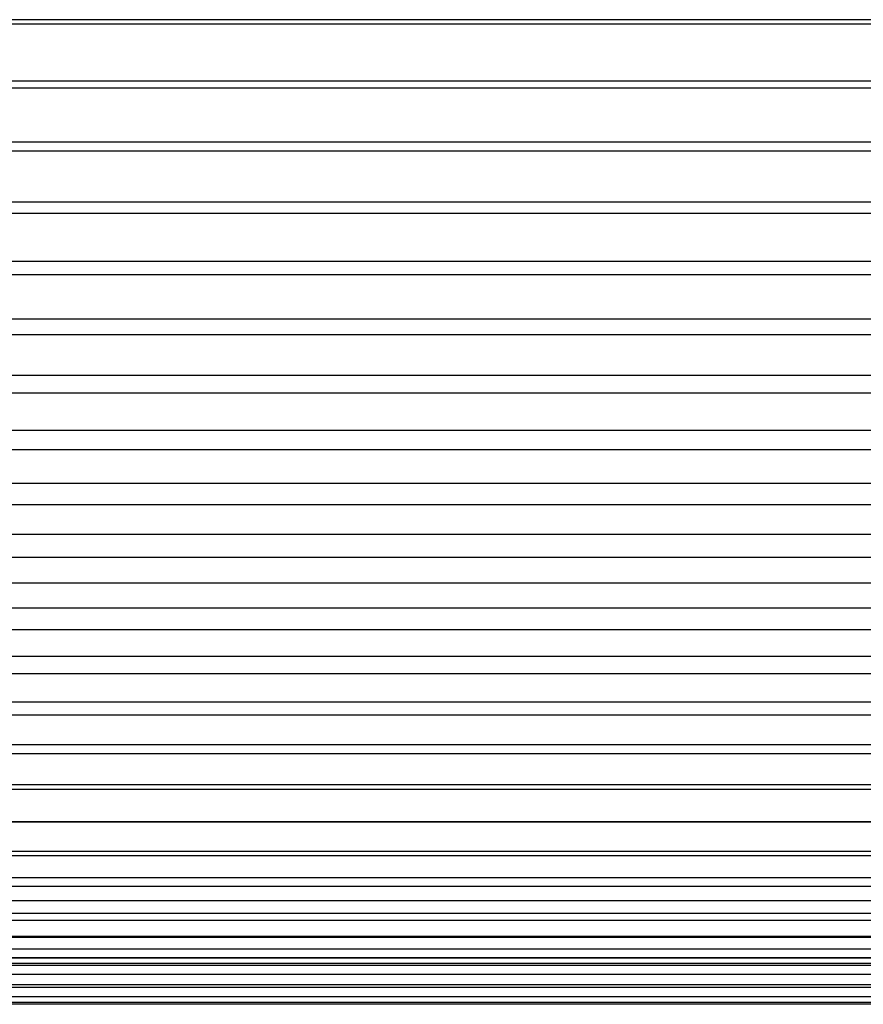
# Model space of a CAD drawing. Header units: millimetres. Extents: x -9 to 331, y -124 to 233.
# Tile 53 of 76: x 244 to 288, y 33 to 84. Entities that reach past the tile are written whole.
import ezdxf

# ---------------------------------------------------------------- set-up
doc = ezdxf.new("R2010")
doc.units = ezdxf.units.MM
doc.layers.add('Up Step Stool_Ferm Living', color=7, linetype='Continuous', true_color=0x000000)

msp = doc.modelspace()

# ---------------------------------------------------------------- linework, layer by layer
at = {"layer": 'Up Step Stool_Ferm Living'}
for p, q in [((331.096, 83.832, 331.735), (-8.885, 83.832, 331.735)), ((331.096, 83.6, 333.721), (-8.885, 83.6, 333.721)), ((331.096, 80.666, 331.271), (-8.885, 80.666, 331.271)), ((331.096, 80.319, 333.241), (-8.885, 80.319, 333.241)), ((331.096, 77.533, 330.624), (-8.885, 77.533, 330.624)), ((331.096, 77.072, 332.57), (-8.885, 77.072, 332.57)), ((331.096, 74.443, 329.796), (-8.885, 74.443, 329.796)), ((331.096, 73.869, 331.712), (-8.885, 73.869, 331.712)), ((331.096, 71.406, 328.79), (-8.885, 71.406, 328.79)), ((331.096, 70.722, 330.669), (-8.885, 70.722, 330.669)), ((331.096, 68.433, 327.609), (-8.885, 68.433, 327.609)), ((331.096, 67.64, 329.445), (-8.885, 67.64, 329.445)), ((331.096, 65.533, 326.256), (-8.885, 65.533, 326.256)), ((331.096, 64.635, 328.044), (-8.885, 64.635, 328.044)), ((331.096, 62.717, 324.738), (-8.885, 62.717, 324.738)), ((331.096, 61.717, 326.47), (-8.885, 61.717, 326.47)), ((331.096, 59.994, 323.059), (-8.885, 59.994, 323.059)), ((331.096, 58.895, 324.729), (-8.885, 58.895, 324.729)), ((331.096, 57.373, 321.223), (-8.885, 57.373, 321.223)), ((331.096, 56.179, 322.828), (-8.885, 56.179, 322.828)), ((331.096, 54.864, 319.239), (-8.885, 54.864, 319.239)), ((331.096, 53.578, 320.771), (-8.885, 53.578, 320.771)), ((331.096, 52.474, 317.112), (-8.885, 52.474, 317.112)), ((331.096, 51.101, 318.567), (-8.885, 51.101, 318.567)), ((331.096, 50.211, 314.85), (-8.885, 50.211, 314.85)), ((331.096, 48.757, 316.222), (-8.885, 48.757, 316.222)), ((331.096, 48.084, 312.46), (-8.885, 48.084, 312.46)), ((331.096, 46.552, 313.746), (-8.885, 46.552, 313.746)), ((331.096, 46.1, 309.95), (-8.885, 46.1, 309.95)), ((331.096, 44.496, 311.145), (-8.885, 44.496, 311.145)), ((331.096, 44.265, 307.33), (-8.885, 44.265, 307.33)), ((331.096, 42.594, 308.429), (-8.885, 42.594, 308.429)), ((331.096, 42.586, 304.607), (-8.885, 42.586, 304.607)), ((331.096, 41.067, 301.791), (-8.885, 41.067, 301.791)), ((331.096, 40.853, 305.607), (-8.885, 40.853, 305.607)), ((331.096, 39.715, 298.891), (-8.885, 39.715, 298.891)), ((331.096, 39.28, 302.688), (-8.885, 39.28, 302.688)), ((331.096, 38.534, 295.918), (-8.885, 38.534, 295.918)), ((331.096, 37.878, 299.683), (-8.885, 37.878, 299.683)), ((331.096, 37.528, 292.881), (-8.885, 37.528, 292.881)), ((331.096, 36.7, 289.791), (-8.885, 36.7, 289.791)), ((331.096, 36.654, 296.602), (-8.885, 36.654, 296.602)), ((331.096, 36.052, 286.657), (-8.885, 36.052, 286.657)), ((331.096, 35.612, 293.454), (-8.885, 35.612, 293.454)), ((331.096, 35.589, 283.492), (-8.885, 35.589, 283.492)), ((330.76, 35.31, 280.305), (-8.549, 35.31, 280.305)), ((326.096, 35.217, 277.107), (-3.885, 35.217, 277.107)), ((331.096, 34.754, 290.252), (-8.885, 34.754, 290.252)), ((331.096, 34.083, 287.005), (-8.885, 34.083, 287.005)), ((326.096, 34.217, 277.107), (-3.885, 34.217, 277.107)), ((331.096, 33.602, 283.724), (-8.885, 33.602, 283.724)), ((330.803, 33.313, 280.421), (-8.592, 33.313, 280.421)), ((326.096, 33.217, 277.107), (-3.885, 33.217, 277.107))]:
    msp.add_line(p, q, dxfattribs=at)

doc.saveas('drawing.dxf')
